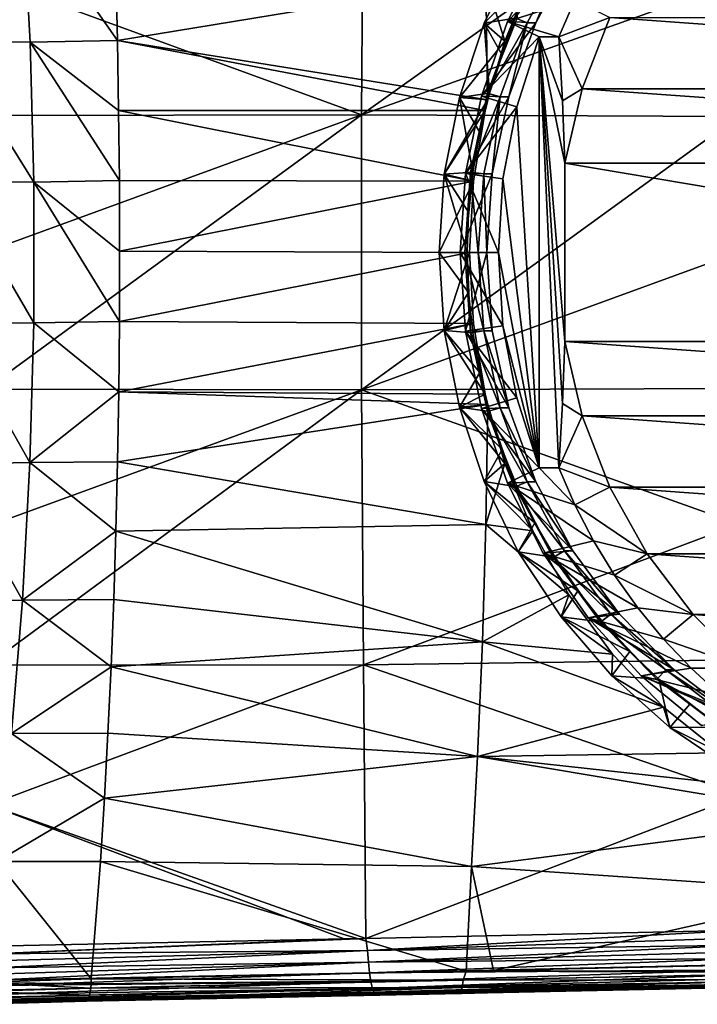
# Model space of a CAD drawing. Header units: metres. Extents: x -27 to 243, y -26 to 26.
# Tile 81 of 88: x 204 to 218, y -15 to 5. Entities that reach past the tile are written whole.
import ezdxf

# ---------------------------------------------------------------- set-up
doc = ezdxf.new("R2010")
doc.units = ezdxf.units.M
doc.layers.add('solid_ASS_SW0001', color=7, linetype='CONTINUOUS')

msp = doc.modelspace()

# ---------------------------------------------------------------- linework, layer by layer
at = {"layer": 'solid_ASS_SW0001'}
for points in [[(211.42775, 8.435673, 141.370422), (203.706207, 5.61468, 140.667542), (211.390411, 2.814529, 141.663284)], [(219.135696, 8.337673, 142.198257), (211.42775, 8.435673, 141.370422), (211.390411, 2.814529, 141.663284)], [(219.113617, 5.561685, 142.377594), (219.135696, 8.337673, 142.198257), (211.390411, 2.814529, 141.663284)], [(204.451553, 7.111631, 120.348869), (202.880875, 4.319652, 119.143776), (202.65535, 7.149414, 119.716339)], [(204.451553, 7.111631, 120.348869), (204.60379, 4.299215, 119.759239), (202.880875, 4.319652, 119.143776)], [(204.451553, 7.111631, 120.348869), (206.357895, 5.74526, 120.416695), (206.392868, 4.330903, 120.149544)], [(204.451553, 7.111631, 120.348869), (206.392868, 4.330903, 120.149544), (204.60379, 4.299215, 119.759239)], [(214.597305, 6.125022, 124.574242), (213.899353, 4.687872, 124.451172), (214.887131, 5.697407, 121.573502)], [(214.576736, 4.79804, 125.281418), (213.899353, 4.687872, 124.451172), (214.597305, 6.125022, 124.574242)], [(215.717865, 6.109155, 124.568741), (215.108597, 6.157052, 124.461311), (214.375824, 4.721043, 124.332108)], [(215.757599, 5.165509, 117.670845), (214.375824, 4.721043, 124.332108), (215.108597, 6.157052, 124.461311)], [(214.956955, 4.694116, 124.43457), (215.717865, 6.109155, 124.568741), (214.375824, 4.721043, 124.332108)], [(214.534317, 4.798043, 125.522041), (215.54422, 6.109157, 125.553551), (214.783295, 4.69411, 125.41938)], [(214.783295, 4.69411, 125.41938), (215.54422, 6.109157, 125.553551), (214.956955, 4.694116, 124.43457)], [(215.54422, 6.109157, 125.553551), (215.717865, 6.109155, 124.568741), (214.956955, 4.694116, 124.43457)], [(206.392868, 4.330903, 120.149544), (206.357895, 5.74526, 120.416695), (213.933014, 5.576275, 121.416672)], [(213.899353, 4.687872, 124.451172), (214.320313, 4.321084, 121.228447), (214.887131, 5.697407, 121.573502)], [(213.933014, 5.576275, 121.416672), (214.887131, 5.697407, 121.573502), (214.320313, 4.321084, 121.228447)], [(211.390411, 2.814529, 141.663284), (203.706207, 5.61468, 140.667542), (203.692261, 2.802963, 140.777435)], [(206.392868, 4.330903, 120.149544), (213.933014, 5.576275, 121.416672), (213.969376, 3.118248, 121.007927)], [(219.100372, 2.781762, 142.48526), (219.113617, 5.561685, 142.377594), (211.390411, 2.814529, 141.663284)], [(213.933014, 5.576275, 121.416672), (214.320313, 4.321084, 121.228447), (213.969376, 3.118248, 121.007927)], [(215.757599, 5.165509, 117.670845), (215.427582, 4.407096, 117.612656), (214.375824, 4.721043, 124.332108)], [(216.473328, 4.804966, 117.08625), (215.427582, 4.407096, 117.612656), (215.757599, 5.165509, 117.670845)], [(213.899353, 4.687872, 124.451172), (213.392105, 3.170508, 124.361732), (214.320313, 4.321084, 121.228447)], [(214.009598, 3.254008, 125.181412), (213.392105, 3.170508, 124.361732), (213.899353, 4.687872, 124.451172)], [(214.956955, 4.694116, 124.43457), (214.375824, 4.721043, 124.332108), (213.842438, 3.197084, 124.238052)], [(215.028198, 4.407096, 119.877716), (213.842438, 3.197084, 124.238052), (214.375824, 4.721043, 124.332108)], [(214.4021, 3.183518, 124.336739), (214.956955, 4.694116, 124.43457), (213.842438, 3.197084, 124.238052)], [(214.576736, 4.79804, 125.281418), (214.266022, 4.036308, 125.226624), (213.899353, 4.687872, 124.451172)], [(214.266022, 4.036308, 125.226624), (214.009598, 3.254008, 125.181412), (213.899353, 4.687872, 124.451172)], [(213.967178, 3.254011, 125.422043), (214.576736, 4.79804, 125.281418), (214.534317, 4.798043, 125.522041)], [(213.967178, 3.254011, 125.422043), (214.534317, 4.798043, 125.522041), (214.783295, 4.69411, 125.41938)], [(213.967178, 3.254011, 125.422043), (214.266022, 4.036308, 125.226624), (214.576736, 4.79804, 125.281418)], [(213.967178, 3.254011, 125.422043), (214.783295, 4.69411, 125.41938), (214.228439, 3.183515, 125.321548)], [(214.228439, 3.183515, 125.321548), (214.783295, 4.69411, 125.41938), (214.4021, 3.183518, 124.336739)], [(215.427582, 4.407096, 117.612656), (215.028198, 4.407096, 119.877716), (214.375824, 4.721043, 124.332108)], [(214.783295, 4.69411, 125.41938), (214.956955, 4.694116, 124.43457), (214.4021, 3.183518, 124.336739)], [(216.473328, 4.804966, 117.08625), (215.907791, 3.346927, 116.986534), (215.427582, 4.407096, 117.612656)], [(236.856262, 3.346908, 120.680313), (215.907791, 3.346927, 116.986534), (216.473328, 4.804966, 117.08625)], [(236.856262, 3.346908, 120.680313), (216.473328, 4.804966, 117.08625), (236.290726, 4.804942, 120.580597)], [(204.680191, 1.437963, 119.46328), (202.993469, 1.439904, 118.857933), (202.880875, 4.319652, 119.143776)], [(204.60379, 4.299215, 119.759239), (204.680191, 1.437963, 119.46328), (202.880875, 4.319652, 119.143776)], [(204.60379, 4.299215, 119.759239), (206.392868, 4.330903, 120.149544), (206.418015, 2.902918, 119.957451)], [(204.60379, 4.299215, 119.759239), (206.418015, 2.902918, 119.957451), (206.433228, 1.466749, 119.841156)], [(204.60379, 4.299215, 119.759239), (206.433228, 1.466749, 119.841156), (204.680191, 1.437963, 119.46328)], [(206.392868, 4.330903, 120.149544), (213.969376, 3.118248, 121.007927), (213.91925, 2.901603, 120.975937)], [(206.418015, 2.902918, 119.957451), (206.392868, 4.330903, 120.149544), (213.91925, 2.901603, 120.975937)], [(213.392105, 3.170508, 124.361732), (213.969376, 3.118248, 121.007927), (214.320313, 4.321084, 121.228447)], [(214.565659, 2.978117, 119.796158), (213.842438, 3.197084, 124.238052), (215.028198, 4.407096, 119.877716)], [(214.565659, 2.978117, 119.796158), (215.028198, 4.407096, 119.877716), (215.028198, -4.407096, 119.877716)], [(215.028198, 4.407096, 119.877716), (215.427582, -4.407096, 117.612656), (215.028198, -4.407096, 119.877716)], [(215.501022, -3.094927, 117.196182), (215.427582, -4.407096, 117.612656), (215.028198, 4.407096, 119.877716)], [(215.549133, -1.822773, 116.923294), (215.501022, -3.094927, 117.196182), (215.028198, 4.407096, 119.877716)], [(215.549133, 1.822773, 116.923294), (215.549133, -1.822773, 116.923294), (215.028198, 4.407096, 119.877716)], [(215.500946, 3.096603, 117.196625), (215.549133, 1.822773, 116.923294), (215.028198, 4.407096, 119.877716)], [(215.427582, 4.407096, 117.612656), (215.500946, 3.096603, 117.196625), (215.028198, 4.407096, 119.877716)], [(215.907791, 3.346927, 116.986534), (215.500946, 3.096603, 117.196625), (215.427582, 4.407096, 117.612656)], [(213.967178, 3.254011, 125.422043), (214.009598, 3.254008, 125.181412), (214.266022, 4.036308, 125.226624)], [(214.009598, 3.254008, 125.181412), (213.808792, 2.455127, 125.146004), (213.392105, 3.170508, 124.361732)], [(213.622192, 1.643736, 125.361214), (214.009598, 3.254008, 125.181412), (213.967178, 3.254011, 125.422043)], [(213.622192, 1.643736, 125.361214), (213.967178, 3.254011, 125.422043), (214.228439, 3.183515, 125.321548)], [(213.622192, 1.643736, 125.361214), (213.808792, 2.455127, 125.146004), (214.009598, 3.254008, 125.181412)], [(215.907791, 3.346927, 116.986534), (215.549133, 1.822773, 116.923294), (215.500946, 3.096603, 117.196625)], [(237.214905, 1.822773, 120.743553), (215.549133, 1.822773, 116.923294), (215.907791, 3.346927, 116.986534)], [(237.214905, 1.822773, 120.743553), (215.907791, 3.346927, 116.986534), (236.856262, 3.346908, 120.680313)], [(213.392105, 3.170508, 124.361732), (213.084244, 1.598889, 124.307449), (213.969376, 3.118248, 121.007927)], [(213.664627, 1.643734, 125.120583), (213.084244, 1.598889, 124.307449), (213.392105, 3.170508, 124.361732)], [(213.084244, 1.598889, 124.307449), (213.91925, 2.901603, 120.975937), (213.969376, 3.118248, 121.007927)], [(213.808792, 2.455127, 125.146004), (213.664627, 1.643734, 125.120583), (213.392105, 3.170508, 124.361732)], [(214.4021, 3.183518, 124.336739), (213.842438, 3.197084, 124.238052), (213.518387, 1.613569, 124.180916)], [(214.565659, 2.978117, 119.796158), (213.518387, 1.613569, 124.180916), (213.842438, 3.197084, 124.238052)], [(214.064606, 1.608121, 124.277229), (214.4021, 3.183518, 124.336739), (213.518387, 1.613569, 124.180916)], [(213.622192, 1.643736, 125.361214), (214.228439, 3.183515, 125.321548), (213.890961, 1.608122, 125.262039)], [(213.890961, 1.608122, 125.262039), (214.228439, 3.183515, 125.321548), (214.064606, 1.608121, 124.277229)], [(214.228439, 3.183515, 125.321548), (214.4021, 3.183518, 124.336739), (214.064606, 1.608121, 124.277229)], [(206.418015, 2.902918, 119.957451), (213.91925, 2.901603, 120.975937), (213.680817, 1.456691, 120.821159)], [(206.433228, 1.466749, 119.841156), (206.418015, 2.902918, 119.957451), (213.680817, 1.456691, 120.821159)], [(213.084244, 1.598889, 124.307449), (213.680817, 1.456691, 120.821159), (213.91925, 2.901603, 120.975937)], [(214.565659, 2.978117, 119.796158), (214.285126, 1.501152, 119.746696), (213.518387, 1.613569, 124.180916)], [(214.565659, 2.978117, 119.796158), (215.028198, -4.407096, 119.877716), (214.285126, 1.501152, 119.746696)], [(211.390411, 2.814529, 141.663284), (203.692261, 2.802963, 140.777435), (203.687668, 0.000357, 140.813705)], [(211.390411, 2.814529, 141.663284), (203.687668, 0.000357, 140.813705), (203.692261, -2.802265, 140.777451)], [(211.390411, 2.814529, 141.663284), (203.692261, -2.802265, 140.777451), (211.390411, -2.814693, 141.663284)], [(219.100372, 2.781762, 142.48526), (211.390411, 2.814529, 141.663284), (211.390411, -2.814693, 141.663284)], [(219.095963, -0.000127, 142.521164), (219.100372, 2.781762, 142.48526), (211.390411, -2.814693, 141.663284)], [(213.622192, 1.643736, 125.361214), (213.664627, 1.643734, 125.120583), (213.808792, 2.455127, 125.146004)], [(237.214905, -1.822773, 120.743553), (215.549133, -1.822773, 116.923294), (215.549133, 1.822773, 116.923294)], [(237.214905, -1.822773, 120.743553), (215.549133, 1.822773, 116.923294), (237.214905, 1.822773, 120.743553)], [(213.664627, 1.643734, 125.120583), (213.577835, 0.823967, 125.105278), (213.084244, 1.598889, 124.307449)], [(214.064606, 1.608121, 124.277229), (213.518387, 1.613569, 124.180916), (213.409698, 0, 124.161751)], [(214.191116, 0, 119.730118), (213.409698, 0, 124.161751), (213.518387, 1.613569, 124.180916)], [(213.622192, 1.643736, 125.361214), (213.506424, 0, 125.340797), (213.664627, 1.643734, 125.120583)], [(213.622192, 1.643736, 125.361214), (213.777695, 0, 125.242065), (213.506424, 0, 125.340797)], [(213.506424, 0, 125.340797), (213.577835, 0.823967, 125.105278), (213.664627, 1.643734, 125.120583)], [(214.285126, 1.501152, 119.746696), (214.191116, 0, 119.730118), (213.518387, 1.613569, 124.180916)], [(213.622192, 1.643736, 125.361214), (213.890961, 1.608122, 125.262039), (213.777695, 0, 125.242065)], [(204.679962, -1.439726, 119.464211), (202.991776, -1.456327, 118.862206), (202.993469, 1.439904, 118.857933)], [(204.680191, 1.437963, 119.46328), (204.679962, -1.439726, 119.464211), (202.993469, 1.439904, 118.857933)], [(204.680191, 1.437963, 119.46328), (206.433792, -1.414571, 119.836884), (204.679962, -1.439726, 119.464211)], [(204.680191, 1.437963, 119.46328), (206.433228, 1.466749, 119.841156), (206.438507, 0.026458, 119.800896)], [(204.680191, 1.437963, 119.46328), (206.438507, 0.026458, 119.800896), (206.433792, -1.414571, 119.836884)], [(206.438507, 0.026458, 119.800896), (206.433228, 1.466749, 119.841156), (213.680817, 1.456691, 120.821159)], [(206.438507, 0.026458, 119.800896), (213.680817, 1.456691, 120.821159), (213.602234, 0, 120.766289)], [(213.084244, 1.598889, 124.307449), (213.548859, 0, 125.100174), (212.981033, 0, 124.289253)], [(213.084244, 1.598889, 124.307449), (212.981033, 0, 124.289253), (213.680817, 1.456691, 120.821159)], [(213.680817, 1.456691, 120.821159), (212.981033, 0, 124.289253), (213.602234, 0, 120.766289)], [(213.577835, 0.823967, 125.105278), (213.548859, 0, 125.100174), (213.084244, 1.598889, 124.307449)], [(214.064606, 1.608121, 124.277229), (213.409698, 0, 124.161751), (213.95134, 0, 124.257256)], [(213.890961, 1.608122, 125.262039), (213.95134, 0, 124.257256), (213.777695, 0, 125.242065)], [(213.890961, 1.608122, 125.262039), (214.064606, 1.608121, 124.277229), (213.95134, 0, 124.257256)], [(214.285126, 1.501152, 119.746696), (215.028198, -4.407096, 119.877716), (214.191116, 0, 119.730118)], [(213.506424, 0, 125.340797), (213.548859, 0, 125.100174), (213.577835, 0.823967, 125.105278)], [(206.433792, -1.414571, 119.836884), (206.438507, 0.026458, 119.800896), (213.602234, 0, 120.766289)], [(206.433792, -1.414571, 119.836884), (213.602234, 0, 120.766289), (213.682358, -1.45563, 120.811653)], [(213.577835, -0.823967, 125.105278), (213.084244, -1.598889, 124.307449), (212.981033, 0, 124.289253)], [(213.602234, 0, 120.766289), (212.981033, 0, 124.289253), (213.084244, -1.598889, 124.307449)], [(213.548859, 0, 125.100174), (213.577835, -0.823967, 125.105278), (212.981033, 0, 124.289253)], [(213.682358, -1.45563, 120.811653), (213.602234, 0, 120.766289), (213.084244, -1.598889, 124.307449)], [(213.409698, 0, 124.161751), (213.518387, -1.613576, 124.180916), (213.95134, 0, 124.257256)], [(214.191116, 0, 119.730118), (214.285126, -1.501152, 119.746696), (213.409698, 0, 124.161751)], [(213.622192, -1.643736, 125.361214), (213.548859, 0, 125.100174), (213.506424, 0, 125.340797)], [(213.506424, 0, 125.340797), (213.777695, 0, 125.242065), (213.890961, -1.608122, 125.262039)], [(213.622192, -1.643736, 125.361214), (213.506424, 0, 125.340797), (213.890961, -1.608122, 125.262039)], [(213.518387, -1.613576, 124.180916), (214.064606, -1.608114, 124.277229), (213.95134, 0, 124.257256)], [(213.622192, -1.643736, 125.361214), (213.577835, -0.823967, 125.105278), (213.548859, 0, 125.100174)], [(214.064606, -1.608114, 124.277229), (213.777695, 0, 125.242065), (213.95134, 0, 124.257256)], [(214.191116, 0, 119.730118), (215.028198, -4.407096, 119.877716), (214.285126, -1.501152, 119.746696)], [(219.100372, -2.782011, 142.48526), (219.095963, -0.000127, 142.521164), (211.390411, -2.814693, 141.663284)], [(214.285126, -1.501152, 119.746696), (213.518387, -1.613576, 124.180916), (213.409698, 0, 124.161751)], [(214.064606, -1.608114, 124.277229), (213.890961, -1.608122, 125.262039), (213.777695, 0, 125.242065)], [(213.577835, -0.823967, 125.105278), (213.664627, -1.643734, 125.120583), (213.084244, -1.598889, 124.307449)], [(213.622192, -1.643736, 125.361214), (213.664627, -1.643734, 125.120583), (213.577835, -0.823967, 125.105278)], [(204.603088, -4.301073, 119.761917), (202.875824, -4.335212, 119.156548), (202.991776, -1.456327, 118.862206)], [(204.679962, -1.439726, 119.464211), (204.603088, -4.301073, 119.761917), (202.991776, -1.456327, 118.862206)], [(204.679962, -1.439726, 119.464211), (206.419113, -2.852963, 119.949036), (204.603088, -4.301073, 119.761917)], [(204.679962, -1.439726, 119.464211), (206.433792, -1.414571, 119.836884), (206.419113, -2.852963, 119.949036)], [(206.419113, -2.852963, 119.949036), (206.433792, -1.414571, 119.836884), (213.682358, -1.45563, 120.811653)], [(206.419113, -2.852963, 119.949036), (213.682358, -1.45563, 120.811653), (213.922516, -2.900696, 120.956108)], [(213.922516, -2.900696, 120.956108), (213.682358, -1.45563, 120.811653), (213.084244, -1.598889, 124.307449)], [(213.808792, -2.455127, 125.146004), (213.392105, -3.170508, 124.361732), (213.084244, -1.598889, 124.307449)], [(213.922516, -2.900696, 120.956108), (213.084244, -1.598889, 124.307449), (213.392105, -3.170508, 124.361732)], [(213.664627, -1.643734, 125.120583), (213.808792, -2.455127, 125.146004), (213.084244, -1.598889, 124.307449)], [(214.285126, -1.501152, 119.746696), (214.565659, -2.978117, 119.796158), (213.518387, -1.613576, 124.180916)], [(213.518387, -1.613576, 124.180916), (214.402084, -3.183504, 124.336739), (214.064606, -1.608114, 124.277229)], [(213.622192, -1.643736, 125.361214), (213.890961, -1.608122, 125.262039), (214.228439, -3.183515, 125.321548)], [(214.064606, -1.608114, 124.277229), (214.402084, -3.183504, 124.336739), (213.890961, -1.608122, 125.262039)], [(214.402084, -3.183504, 124.336739), (214.228439, -3.183515, 125.321548), (213.890961, -1.608122, 125.262039)], [(214.285126, -1.501152, 119.746696), (215.028198, -4.407096, 119.877716), (214.565659, -2.978117, 119.796158)], [(213.518387, -1.613576, 124.180916), (213.842453, -3.197099, 124.23806), (214.402084, -3.183504, 124.336739)], [(214.565659, -2.978117, 119.796158), (213.842453, -3.197099, 124.23806), (213.518387, -1.613576, 124.180916)], [(213.967178, -3.254011, 125.422043), (213.664627, -1.643734, 125.120583), (213.622192, -1.643736, 125.361214)], [(213.967178, -3.254011, 125.422043), (213.622192, -1.643736, 125.361214), (214.228439, -3.183515, 125.321548)], [(213.967178, -3.254011, 125.422043), (213.808792, -2.455127, 125.146004), (213.664627, -1.643734, 125.120583)], [(215.907791, -3.346908, 116.986534), (215.501022, -3.094927, 117.196182), (215.549133, -1.822773, 116.923294)], [(236.856262, -3.346927, 120.680313), (215.907791, -3.346908, 116.986534), (215.549133, -1.822773, 116.923294)], [(237.214905, -1.822773, 120.743553), (236.856262, -3.346927, 120.680313), (215.549133, -1.822773, 116.923294)], [(213.808792, -2.455127, 125.146004), (214.009598, -3.254008, 125.181412), (213.392105, -3.170508, 124.361732)], [(213.967178, -3.254011, 125.422043), (214.009598, -3.254008, 125.181412), (213.808792, -2.455127, 125.146004)], [(211.390411, -2.814693, 141.663284), (203.692261, -2.802265, 140.777451), (203.706207, -5.614029, 140.667587)], [(211.390411, -2.814693, 141.663284), (203.706207, -5.614029, 140.667587), (203.729889, -8.443939, 140.480927)], [(211.390411, -2.814693, 141.663284), (203.729889, -8.443939, 140.480927), (211.42775, -8.435836, 141.370407)], [(219.113632, -5.56192, 142.377594), (219.100372, -2.782011, 142.48526), (211.390411, -2.814693, 141.663284)], [(219.113632, -5.56192, 142.377594), (211.390411, -2.814693, 141.663284), (211.42775, -8.435836, 141.370407)], [(204.603088, -4.301073, 119.761917), (206.419113, -2.852963, 119.949036), (206.39447, -4.28428, 120.137146)], [(206.39447, -4.28428, 120.137146), (206.419113, -2.852963, 119.949036), (213.971786, -3.112645, 120.985733)], [(206.419113, -2.852963, 119.949036), (213.922516, -2.900696, 120.956108), (213.971786, -3.112645, 120.985733)], [(213.971786, -3.112645, 120.985733), (213.922516, -2.900696, 120.956108), (213.392105, -3.170508, 124.361732)], [(214.565659, -2.978117, 119.796158), (215.028198, -4.407096, 119.877716), (213.842453, -3.197099, 124.23806)], [(213.935852, -5.564517, 121.373566), (206.39447, -4.28428, 120.137146), (213.971786, -3.112645, 120.985733)], [(214.325851, -4.320977, 121.196808), (213.971786, -3.112645, 120.985733), (213.392105, -3.170508, 124.361732)], [(214.266022, -4.036308, 125.226624), (213.899353, -4.687872, 124.451172), (213.392105, -3.170508, 124.361732)], [(214.325851, -4.320977, 121.196808), (213.392105, -3.170508, 124.361732), (213.899353, -4.687872, 124.451172)], [(214.009598, -3.254008, 125.181412), (214.266022, -4.036308, 125.226624), (213.392105, -3.170508, 124.361732)], [(213.842453, -3.197099, 124.23806), (214.95694, -4.694098, 124.43457), (214.402084, -3.183504, 124.336739)], [(213.842453, -3.197099, 124.23806), (214.375839, -4.721064, 124.332108), (214.95694, -4.694098, 124.43457)], [(215.028198, -4.407096, 119.877716), (214.375839, -4.721064, 124.332108), (213.842453, -3.197099, 124.23806)], [(213.935852, -5.564517, 121.373566), (213.971786, -3.112645, 120.985733), (214.325851, -4.320977, 121.196808)], [(213.967178, -3.254011, 125.422043), (214.228439, -3.183515, 125.321548), (214.783295, -4.69411, 125.41938)], [(214.402084, -3.183504, 124.336739), (214.95694, -4.694098, 124.43457), (214.228439, -3.183515, 125.321548)], [(214.95694, -4.694098, 124.43457), (214.783295, -4.69411, 125.41938), (214.228439, -3.183515, 125.321548)], [(215.907791, -3.346908, 116.986534), (215.427582, -4.407096, 117.612656), (215.501022, -3.094927, 117.196182)], [(214.534317, -4.798043, 125.522041), (214.009598, -3.254008, 125.181412), (213.967178, -3.254011, 125.422043)], [(214.534317, -4.798043, 125.522041), (213.967178, -3.254011, 125.422043), (214.783295, -4.69411, 125.41938)], [(214.534317, -4.798043, 125.522041), (214.266022, -4.036308, 125.226624), (214.009598, -3.254008, 125.181412)], [(216.473328, -4.804942, 117.08625), (215.427582, -4.407096, 117.612656), (215.907791, -3.346908, 116.986534)], [(236.290726, -4.804966, 120.580589), (216.473328, -4.804942, 117.08625), (215.907791, -3.346908, 116.986534)], [(236.856262, -3.346927, 120.680313), (236.290726, -4.804966, 120.580589), (215.907791, -3.346908, 116.986534)], [(214.266022, -4.036308, 125.226624), (214.576736, -4.79804, 125.281418), (213.899353, -4.687872, 124.451172)], [(214.534317, -4.798043, 125.522041), (214.576736, -4.79804, 125.281418), (214.266022, -4.036308, 125.226624)], [(204.45047, -7.113357, 120.353065), (202.647018, -7.163081, 119.737434), (202.875824, -4.335212, 119.156548)], [(204.603088, -4.301073, 119.761917), (204.45047, -7.113357, 120.353065), (202.875824, -4.335212, 119.156548)], [(204.603088, -4.301073, 119.761917), (206.360062, -5.701354, 120.400269), (204.45047, -7.113357, 120.353065)], [(204.603088, -4.301073, 119.761917), (206.39447, -4.28428, 120.137146), (206.360062, -5.701354, 120.400269)], [(213.935852, -5.564517, 121.373566), (206.360062, -5.701354, 120.400269), (206.39447, -4.28428, 120.137146)], [(214.895462, -5.697909, 121.527779), (214.325851, -4.320977, 121.196808), (213.899353, -4.687872, 124.451172)], [(213.935852, -5.564517, 121.373566), (214.325851, -4.320977, 121.196808), (214.895462, -5.697909, 121.527779)], [(215.757599, -5.165509, 117.670845), (214.375839, -4.721064, 124.332108), (215.028198, -4.407096, 119.877716)], [(215.757599, -5.165509, 117.670845), (215.028198, -4.407096, 119.877716), (215.427582, -4.407096, 117.612656)], [(216.473328, -4.804942, 117.08625), (215.757599, -5.165509, 117.670845), (215.427582, -4.407096, 117.612656)], [(214.940201, -5.535322, 125.345505), (214.597305, -6.125022, 124.574242), (213.899353, -4.687872, 124.451172)], [(214.895462, -5.697909, 121.527779), (213.899353, -4.687872, 124.451172), (214.597305, -6.125022, 124.574242)], [(214.576736, -4.79804, 125.281418), (214.940201, -5.535322, 125.345505), (213.899353, -4.687872, 124.451172)], [(214.375839, -4.721064, 124.332108), (215.71785, -6.109138, 124.568741), (214.95694, -4.694098, 124.43457)], [(214.375839, -4.721064, 124.332108), (215.108612, -6.157073, 124.461319), (215.71785, -6.109138, 124.568741)], [(216.139038, -5.898645, 117.738106), (215.108612, -6.157073, 124.461319), (214.375839, -4.721064, 124.332108)], [(215.757599, -5.165509, 117.670845), (216.139038, -5.898645, 117.738106), (214.375839, -4.721064, 124.332108)], [(214.534317, -4.798043, 125.522041), (214.783295, -4.69411, 125.41938), (215.54422, -6.109157, 125.553551)], [(215.312088, -6.244401, 125.659187), (214.576736, -4.79804, 125.281418), (214.534317, -4.798043, 125.522041)], [(215.312088, -6.244401, 125.659187), (214.534317, -4.798043, 125.522041), (215.54422, -6.109157, 125.553551)], [(215.312088, -6.244401, 125.659187), (214.940201, -5.535322, 125.345505), (214.576736, -4.79804, 125.281418)], [(214.95694, -4.694098, 124.43457), (215.71785, -6.109138, 124.568741), (214.783295, -4.69411, 125.41938)], [(215.71785, -6.109138, 124.568741), (215.54422, -6.109157, 125.553551), (214.783295, -4.69411, 125.41938)], [(217.234573, -6.168067, 117.220482), (215.757599, -5.165509, 117.670845), (216.473328, -4.804942, 117.08625)], [(235.529465, -6.168084, 120.446365), (217.234573, -6.168067, 117.220482), (216.473328, -4.804942, 117.08625)], [(236.290726, -4.804966, 120.580589), (235.529465, -6.168084, 120.446365), (216.473328, -4.804942, 117.08625)], [(217.234573, -6.168067, 117.220482), (216.139038, -5.898645, 117.738106), (215.757599, -5.165509, 117.670845)], [(213.935852, -5.564517, 121.373566), (213.862793, -7.971083, 121.981567), (206.360062, -5.701354, 120.400269)], [(219.135696, -8.337885, 142.198242), (219.113632, -5.56192, 142.377594), (211.42775, -8.435836, 141.370407)], [(213.935852, -5.564517, 121.373566), (215.63179, -7.007457, 121.938095), (213.862793, -7.971083, 121.981567)], [(213.935852, -5.564517, 121.373566), (214.895462, -5.697909, 121.527779), (215.63179, -7.007457, 121.938095)], [(214.940201, -5.535322, 125.345505), (215.354523, -6.244398, 125.418556), (214.597305, -6.125022, 124.574242)], [(215.312088, -6.244401, 125.659187), (215.354523, -6.244398, 125.418556), (214.940201, -5.535322, 125.345505)], [(204.45047, -7.113357, 120.353065), (206.360062, -5.701354, 120.400269), (206.316025, -7.09934, 120.737175)], [(213.862793, -7.971083, 121.981567), (206.316025, -7.09934, 120.737175), (206.360062, -5.701354, 120.400269)], [(215.63179, -7.007457, 121.938095), (214.895462, -5.697909, 121.527779), (214.597305, -6.125022, 124.574242)], [(216.139038, -5.898645, 117.738106), (216.570023, -6.602877, 117.814102), (215.108612, -6.157073, 124.461319)], [(217.234573, -6.168067, 117.220482), (216.570023, -6.602877, 117.814102), (216.139038, -5.898645, 117.738106)], [(215.817596, -6.921653, 125.500214), (215.474045, -7.457374, 124.728836), (214.597305, -6.125022, 124.574242)], [(215.63179, -7.007457, 121.938095), (214.597305, -6.125022, 124.574242), (215.474045, -7.457374, 124.728836)], [(215.354523, -6.244398, 125.418556), (215.817596, -6.921653, 125.500214), (214.597305, -6.125022, 124.574242)], [(215.108612, -6.157073, 124.461319), (216.669357, -7.399829, 124.736519), (215.71785, -6.109138, 124.568741)], [(215.108612, -6.157073, 124.461319), (216.02713, -7.478392, 124.623276), (216.669357, -7.399829, 124.736519)], [(217.048462, -7.274815, 117.89846), (216.02713, -7.478392, 124.623276), (215.108612, -6.157073, 124.461319)], [(216.570023, -6.602877, 117.814102), (217.048462, -7.274815, 117.89846), (215.108612, -6.157073, 124.461319)], [(215.312088, -6.244401, 125.659187), (215.54422, -6.109157, 125.553551), (216.495712, -7.399847, 125.721329)], [(215.71785, -6.109138, 124.568741), (216.669357, -7.399829, 124.736519), (215.54422, -6.109157, 125.553551)], [(216.669357, -7.399829, 124.736519), (216.495712, -7.399847, 125.721329), (215.54422, -6.109157, 125.553551)], [(218.176498, -7.409349, 117.386566), (216.570023, -6.602877, 117.814102), (217.234573, -6.168067, 117.220482)], [(234.587555, -7.409354, 120.280281), (218.176498, -7.409349, 117.386566), (217.234573, -6.168067, 117.220482)], [(235.529465, -6.168084, 120.446365), (234.587555, -7.409354, 120.280281), (217.234573, -6.168067, 117.220482)], [(216.284653, -7.563642, 125.830673), (215.354523, -6.244398, 125.418556), (215.312088, -6.244401, 125.659187)], [(216.284653, -7.563642, 125.830673), (215.312088, -6.244401, 125.659187), (216.495712, -7.399847, 125.721329)], [(216.284653, -7.563642, 125.830673), (215.817596, -6.921653, 125.500214), (215.354523, -6.244398, 125.418556)], [(218.176498, -7.409349, 117.386566), (217.048462, -7.274815, 117.89846), (216.570023, -6.602877, 117.814102)], [(213.862793, -7.971083, 121.981567), (215.63179, -7.007457, 121.938095), (216.529144, -8.220602, 122.410301)], [(215.817596, -6.921653, 125.500214), (216.327087, -7.563638, 125.59005), (215.474045, -7.457374, 124.728836)], [(216.529144, -8.220602, 122.410301), (215.63179, -7.007457, 121.938095), (215.474045, -7.457374, 124.728836)], [(216.284653, -7.563642, 125.830673), (216.327087, -7.563638, 125.59005), (215.817596, -6.921653, 125.500214)], [(204.45047, -7.113357, 120.353065), (204.223648, -9.844611, 121.231644), (202.647018, -7.163081, 119.737434)], [(204.45047, -7.113357, 120.353065), (206.262344, -8.478182, 121.147903), (204.223648, -9.844611, 121.231644)], [(204.45047, -7.113357, 120.353065), (206.316025, -7.09934, 120.737175), (206.262344, -8.478182, 121.147903)], [(213.862793, -7.971083, 121.981567), (206.262344, -8.478182, 121.147903), (206.316025, -7.09934, 120.737175)], [(217.048462, -7.274815, 117.89846), (217.571976, -7.911097, 117.990768), (216.02713, -7.478392, 124.623276)], [(216.02713, -7.478392, 124.623276), (217.792068, -8.539888, 124.934479), (216.669357, -7.399829, 124.736519)], [(216.284653, -7.563642, 125.830673), (216.495712, -7.399847, 125.721329), (217.618439, -8.539903, 125.919289)], [(216.669357, -7.399829, 124.736519), (217.792068, -8.539888, 124.934479), (216.495712, -7.399847, 125.721329)], [(217.792068, -8.539888, 124.934479), (217.618439, -8.539903, 125.919289), (216.495712, -7.399847, 125.721329)], [(218.176498, -7.409349, 117.386566), (217.571976, -7.911097, 117.990768), (217.048462, -7.274815, 117.89846)], [(219.280533, -8.504308, 117.581238), (217.571976, -7.911097, 117.990768), (218.176498, -7.409349, 117.386566)], [(233.483536, -8.504298, 120.085609), (219.280533, -8.504308, 117.581238), (218.176498, -7.409349, 117.386566)], [(234.587555, -7.409354, 120.280281), (233.483536, -8.504298, 120.085609), (218.176498, -7.409349, 117.386566)], [(216.880371, -8.16708, 125.687607), (216.514481, -8.662058, 124.912292), (215.474045, -7.457374, 124.728836)], [(216.529144, -8.220602, 122.410301), (215.474045, -7.457374, 124.728836), (216.514481, -8.662058, 124.912292)], [(216.327087, -7.563638, 125.59005), (216.880371, -8.16708, 125.687607), (215.474045, -7.457374, 124.728836)], [(216.02713, -7.478392, 124.623276), (217.114288, -8.660402, 124.814972), (217.792068, -8.539888, 124.934479)], [(218.138062, -8.508688, 118.090591), (217.114288, -8.660402, 124.814972), (216.02713, -7.478392, 124.623276)], [(217.571976, -7.911097, 117.990768), (218.138062, -8.508688, 118.090591), (216.02713, -7.478392, 124.623276)], [(217.43222, -8.728908, 126.03302), (216.327087, -7.563638, 125.59005), (216.284653, -7.563642, 125.830673)], [(217.43222, -8.728908, 126.03302), (216.284653, -7.563642, 125.830673), (217.618439, -8.539903, 125.919289)], [(217.43222, -8.728908, 126.03302), (216.880371, -8.16708, 125.687607), (216.327087, -7.563638, 125.59005)], [(213.862793, -7.971083, 121.981567), (213.763367, -10.310446, 122.806274), (206.262344, -8.478182, 121.147903)], [(213.862793, -7.971083, 121.981567), (217.572845, -9.306457, 122.920128), (213.763367, -10.310446, 122.806274)], [(213.862793, -7.971083, 121.981567), (216.529144, -8.220602, 122.410301), (217.572845, -9.306457, 122.920128)], [(219.280533, -8.504308, 117.581238), (218.138062, -8.508688, 118.090591), (217.571976, -7.911097, 117.990768)], [(216.880371, -8.16708, 125.687607), (217.47464, -8.728905, 125.792397), (216.514481, -8.662058, 124.912292)], [(217.572845, -9.306457, 122.920128), (216.529144, -8.220602, 122.410301), (216.514481, -8.662058, 124.912292)], [(217.43222, -8.728908, 126.03302), (217.47464, -8.728905, 125.792397), (216.880371, -8.16708, 125.687607)], [(211.42775, -8.435836, 141.370407), (203.729889, -8.443939, 140.480927), (203.763657, -11.30123, 140.214951)], [(211.42775, -8.435836, 141.370407), (203.763657, -11.30123, 140.214951), (211.476654, -14.03365, 140.776703)], [(219.166565, -11.10794, 141.947357), (219.135696, -8.337885, 142.198242), (211.42775, -8.435836, 141.370407)], [(219.166565, -11.10794, 141.947357), (211.42775, -8.435836, 141.370407), (211.476654, -14.03365, 140.776703)], [(204.223648, -9.844611, 121.231644), (206.262344, -8.478182, 121.147903), (206.198914, -9.835947, 121.632195)], [(213.763367, -10.310446, 122.806274), (206.198914, -9.835947, 121.632195), (206.262344, -8.478182, 121.147903)], [(218.138062, -8.508688, 118.090591), (218.743881, -9.06458, 118.197411), (217.114288, -8.660402, 124.814972)], [(217.114288, -8.660402, 124.814972), (219.063141, -9.506103, 125.158607), (217.792068, -8.539888, 124.934479)], [(217.114288, -8.660402, 124.814972), (218.349808, -9.681087, 125.032829), (219.063141, -9.506103, 125.158607)], [(219.386536, -9.576133, 118.31073), (218.349808, -9.681087, 125.032829), (217.114288, -8.660402, 124.814972)], [(218.743881, -9.06458, 118.197411), (219.386536, -9.576133, 118.31073), (217.114288, -8.660402, 124.814972)], [(217.43222, -8.728908, 126.03302), (217.618439, -8.539903, 125.919289), (218.889511, -9.506115, 126.143417)], [(217.792068, -8.539888, 124.934479), (219.063141, -9.506103, 125.158607), (217.618439, -8.539903, 125.919289)], [(219.063141, -9.506103, 125.158607), (218.889511, -9.506115, 126.143417), (217.618439, -8.539903, 125.919289)], [(219.280533, -8.504308, 117.581238), (218.743881, -9.06458, 118.197411), (218.138062, -8.508688, 118.090591)], [(217.47464, -8.728905, 125.792397), (217.700851, -9.718543, 125.121483), (216.514481, -8.662058, 124.912292)], [(217.572845, -9.306457, 122.920128), (216.514481, -8.662058, 124.912292), (217.700851, -9.718543, 125.121483)], [(218.731415, -9.716478, 126.262108), (217.47464, -8.728905, 125.792397), (217.43222, -8.728908, 126.03302)], [(218.731415, -9.716478, 126.262108), (217.43222, -8.728908, 126.03302), (218.889511, -9.506115, 126.143417)], [(217.47464, -8.728905, 125.792397), (218.106873, -9.246249, 125.903877), (217.700851, -9.718543, 125.121483)], [(218.731415, -9.716478, 126.262108), (218.106873, -9.246249, 125.903877), (217.47464, -8.728905, 125.792397)], [(218.106873, -9.246249, 125.903877), (218.773849, -9.716476, 126.021477), (217.700851, -9.718543, 125.121483)], [(218.731415, -9.716478, 126.262108), (218.773849, -9.716476, 126.021477), (218.106873, -9.246249, 125.903877)], [(213.763367, -10.310446, 122.806274), (217.572845, -9.306457, 122.920128), (218.739227, -10.23772, 123.438995)], [(218.739227, -10.23772, 123.438995), (217.572845, -9.306457, 122.920128), (217.700851, -9.718543, 125.121483)], [(204.223648, -9.844611, 121.231644), (206.125748, -11.16751, 122.188057), (203.925613, -12.463547, 122.386192)], [(204.223648, -9.844611, 121.231644), (206.198914, -9.835947, 121.632195), (206.125748, -11.16751, 122.188057)], [(213.763367, -10.310446, 122.806274), (206.125748, -11.16751, 122.188057), (206.198914, -9.835947, 121.632195)], [(218.773849, -9.716476, 126.021477), (219.01297, -10.608798, 125.352844), (217.700851, -9.718543, 125.121483)], [(218.739227, -10.23772, 123.438995), (217.700851, -9.718543, 125.121483), (219.01297, -10.608798, 125.352844)], [(213.763367, -10.310446, 122.806274), (218.739227, -10.23772, 123.438995), (219.999588, -10.996087, 123.938805)], [(213.763367, -10.310446, 122.806274), (213.637543, -12.562039, 123.840012), (206.125748, -11.16751, 122.188057)], [(213.763367, -10.310446, 122.806274), (221.32608, -11.573985, 124.396324), (213.637543, -12.562039, 123.840012)], [(213.763367, -10.310446, 122.806274), (219.999588, -10.996087, 123.938805), (221.32608, -11.573985, 124.396324)], [(203.925613, -12.463547, 122.386192), (206.125748, -11.16751, 122.188057), (206.043427, -12.460569, 122.809624)], [(213.637543, -12.562039, 123.840012), (206.043427, -12.460569, 122.809624), (206.125748, -11.16751, 122.188057)], [(219.166565, -11.10794, 141.947357), (211.476654, -14.03365, 140.776703), (219.206192, -13.868566, 141.625412)], [(203.763657, -11.30123, 140.214951), (203.807693, -14.194727, 139.867599), (211.032135, -14.043002, 140.72612)], [(203.763657, -11.30123, 140.214951), (211.032135, -14.043002, 140.72612), (211.476654, -14.03365, 140.776703)], [(213.637543, -12.562039, 123.840012), (221.32608, -11.573985, 124.396324), (221.232254, -13.084711, 125.158646)], [(203.925613, -12.463547, 122.386192), (205.856277, -14.864751, 124.209702), (203.559021, -14.939632, 123.806534)], [(203.925613, -12.463547, 122.386192), (206.043427, -12.460569, 122.809624), (205.856277, -14.864751, 124.209702)], [(213.528107, -14.703755, 125.082428), (205.856277, -14.864751, 124.209702), (206.043427, -12.460569, 122.809624)], [(213.637543, -12.562039, 123.840012), (213.528107, -14.703755, 125.082428), (206.043427, -12.460569, 122.809624)], [(214.090897, -14.691945, 125.147118), (213.528107, -14.703755, 125.082428), (213.637543, -12.562039, 123.840012)], [(214.090897, -14.691945, 125.147118), (213.637543, -12.562039, 123.840012), (221.232254, -13.084711, 125.158646)], [(214.090897, -14.691945, 125.147118), (221.232254, -13.084711, 125.158646), (221.12764, -14.535533, 126.008957)], [(211.514374, -14.278974, 140.723083), (219.206192, -13.868566, 141.625412), (211.476654, -14.03365, 140.776703)], [(211.514374, -14.278974, 140.723083), (219.21228, -14.022121, 141.596329), (219.206192, -13.868566, 141.625412)], [(211.032135, -14.043002, 140.72612), (203.807693, -14.194727, 139.867599), (203.816711, -14.347503, 139.838425)], [(211.476654, -14.03365, 140.776703), (211.032135, -14.043002, 140.72612), (203.816711, -14.347503, 139.838425)], [(211.514374, -14.278974, 140.723083), (211.476654, -14.03365, 140.776703), (203.816711, -14.347503, 139.838425)], [(211.514374, -14.278974, 140.723083), (219.220154, -14.170181, 141.549438), (219.21228, -14.022121, 141.596329)], [(211.514374, -14.278974, 140.723083), (203.816711, -14.347503, 139.838425), (203.826874, -14.495534, 139.791412)], [(211.514374, -14.278974, 140.723083), (203.826874, -14.495534, 139.791412), (203.838333, -14.63691, 139.72702)], [(211.531616, -14.520994, 140.613388), (211.514374, -14.278974, 140.723083), (203.838333, -14.63691, 139.72702)], [(211.531616, -14.520994, 140.613388), (219.220154, -14.170181, 141.549438), (211.514374, -14.278974, 140.723083)], [(211.531616, -14.520994, 140.613388), (219.229721, -14.311908, 141.485077), (219.220154, -14.170181, 141.549438)], [(211.531616, -14.520994, 140.613388), (219.24086, -14.444798, 141.404312), (219.229721, -14.311908, 141.485077)], [(211.554413, -14.742008, 140.450882), (219.24086, -14.444798, 141.404312), (211.531616, -14.520994, 140.613388)], [(211.554413, -14.742008, 140.450882), (219.253403, -14.566994, 141.308273), (219.24086, -14.444798, 141.404312)], [(211.531616, -14.520994, 140.613388), (203.838333, -14.63691, 139.72702), (203.851227, -14.769563, 139.646164)], [(211.531616, -14.520994, 140.613388), (203.851227, -14.769563, 139.646164), (203.865723, -14.891483, 139.550095)], [(211.554413, -14.742008, 140.450882), (211.531616, -14.520994, 140.613388), (203.865723, -14.891483, 139.550095)], [(213.47023, -14.892072, 125.234039), (205.856277, -14.864751, 124.209702), (213.528107, -14.703755, 125.082428)], [(211.554413, -14.742008, 140.450882), (219.267181, -14.676767, 141.198288), (219.253403, -14.566994, 141.308273)], [(211.581543, -14.92533, 140.243149), (219.267181, -14.676767, 141.198288), (211.554413, -14.742008, 140.450882)], [(211.581543, -14.92533, 140.243149), (219.281967, -14.772472, 141.076004), (219.267181, -14.676767, 141.198288)], [(213.47023, -14.892072, 125.234039), (213.528107, -14.703755, 125.082428), (221.110107, -14.729506, 126.168663)], [(221.110107, -14.729506, 126.168663), (213.528107, -14.703755, 125.082428), (214.090897, -14.691945, 125.147118)], [(221.110107, -14.729506, 126.168663), (214.090897, -14.691945, 125.147118), (221.12764, -14.535533, 126.008957)], [(203.559021, -14.939632, 123.806534), (205.856277, -14.864751, 124.209702), (205.852509, -14.966359, 124.285324)], [(211.554413, -14.742008, 140.450882), (203.865723, -14.891483, 139.550095), (203.881714, -15.000895, 139.440186)], [(211.581543, -14.92533, 140.243149), (211.554413, -14.742008, 140.450882), (203.881714, -15.000895, 139.440186)], [(205.846054, -15.055225, 124.370255), (213.47023, -14.892072, 125.234039), (213.449982, -15.039385, 125.437813)], [(205.846054, -15.055225, 124.370255), (205.852509, -14.966359, 124.285324), (213.47023, -14.892072, 125.234039)], [(205.852509, -14.966359, 124.285324), (205.856277, -14.864751, 124.209702), (213.47023, -14.892072, 125.234039)], [(211.611176, -15.058621, 140.004227), (219.281967, -14.772472, 141.076004), (211.581543, -14.92533, 140.243149)], [(211.611176, -15.058621, 140.004227), (219.297562, -14.852741, 140.943176), (219.281967, -14.772472, 141.076004)], [(211.611176, -15.058621, 140.004227), (219.313751, -14.916418, 140.801712), (219.297562, -14.852741, 140.943176)], [(213.449982, -15.039385, 125.437813), (221.086136, -14.876149, 126.369194), (221.0569, -14.968577, 126.600693)], [(213.449982, -15.039385, 125.437813), (213.47023, -14.892072, 125.234039), (221.086136, -14.876149, 126.369194)], [(213.47023, -14.892072, 125.234039), (221.110107, -14.729506, 126.168663), (221.086136, -14.876149, 126.369194)], [(203.524551, -15.121958, 123.959793), (203.559021, -14.939632, 123.806534), (205.846054, -15.055225, 124.370255)], [(203.524551, -15.121958, 123.959793), (205.846054, -15.055225, 124.370255), (205.824463, -15.199132, 124.569878)], [(203.559021, -14.939632, 123.806534), (205.852509, -14.966359, 124.285324), (205.846054, -15.055225, 124.370255)], [(211.581543, -14.92533, 140.243149), (203.881714, -15.000895, 139.440186), (203.898911, -15.096232, 139.318024)], [(211.581543, -14.92533, 140.243149), (203.898911, -15.096232, 139.318024), (203.91713, -15.17606, 139.185501)], [(211.611176, -15.058621, 140.004227), (211.581543, -14.92533, 140.243149), (203.91713, -15.17606, 139.185501)], [(211.611176, -15.058621, 140.004227), (203.91713, -15.17606, 139.185501), (203.935852, -15.239239, 139.044586)], [(211.611176, -15.058621, 140.004227), (203.935852, -15.239239, 139.044586), (203.953415, -15.284965, 138.897186)], [(211.64122, -15.136532, 139.751541), (211.611176, -15.058621, 140.004227), (203.953415, -15.284965, 138.897186)], [(205.793732, -15.28988, 124.799126), (213.449982, -15.039385, 125.437813), (213.42514, -15.130744, 125.67144)], [(205.793732, -15.28988, 124.799126), (205.824463, -15.199132, 124.569878), (213.449982, -15.039385, 125.437813)], [(205.824463, -15.199132, 124.569878), (205.846054, -15.055225, 124.370255), (213.449982, -15.039385, 125.437813)], [(211.64122, -15.136532, 139.751541), (219.313751, -14.916418, 140.801712), (211.611176, -15.058621, 140.004227)], [(211.64122, -15.136532, 139.751541), (219.330292, -14.962583, 140.653656), (219.313751, -14.916418, 140.801712)], [(211.64122, -15.136532, 139.751541), (219.346954, -14.990582, 140.501083), (219.330292, -14.962583, 140.653656)], [(211.64122, -15.136532, 139.751541), (211.643524, -15.161624, 139.499008), (219.346954, -14.990582, 140.501083)], [(219.346954, -14.990582, 140.501083), (211.643524, -15.161624, 139.499008), (219.36348, -14.999485, 140.346207)], [(211.643524, -15.161624, 139.499008), (213.971298, -15.148464, 125.978783), (219.36348, -14.999485, 140.346207)], [(213.42514, -15.130744, 125.67144), (221.0569, -14.968577, 126.600693), (221.040939, -14.992128, 126.723152)], [(213.42514, -15.130744, 125.67144), (213.449982, -15.039385, 125.437813), (221.0569, -14.968577, 126.600693)], [(213.42514, -15.130744, 125.67144), (221.040939, -14.992128, 126.723152), (221.02446, -15.000366, 126.847054)], [(213.971298, -15.148464, 125.978783), (213.42514, -15.130744, 125.67144), (221.02446, -15.000366, 126.847054)], [(219.36348, -14.999485, 140.346207), (213.971298, -15.148464, 125.978783), (220.19397, -15.000014, 133.59668)], [(220.19397, -15.000014, 133.59668), (213.971298, -15.148464, 125.978783), (221.02446, -15.000366, 126.847054)], [(203.478134, -15.265079, 124.157112), (205.793732, -15.28988, 124.799126), (203.423248, -15.35393, 124.382278)], [(203.423248, -15.35393, 124.382278), (205.793732, -15.28988, 124.799126), (205.776077, -15.313084, 124.920326)], [(203.524551, -15.121958, 123.959793), (205.824463, -15.199132, 124.569878), (203.478134, -15.265079, 124.157112)], [(203.478134, -15.265079, 124.157112), (205.824463, -15.199132, 124.569878), (205.793732, -15.28988, 124.799126)], [(211.64122, -15.136532, 139.751541), (203.953415, -15.284965, 138.897186), (203.969101, -15.31269, 138.74527)], [(211.64122, -15.136532, 139.751541), (203.969101, -15.31269, 138.74527), (211.199036, -15.170951, 139.448441)], [(203.969101, -15.31269, 138.74527), (203.982513, -15.322462, 138.590973), (211.199036, -15.170951, 139.448441)], [(211.199036, -15.170951, 139.448441), (203.982513, -15.322462, 138.590973), (204.333221, -15.322148, 135.908951)], [(204.333221, -15.322148, 135.908951), (204.689667, -15.321818, 133.187515), (211.199036, -15.170951, 139.448441)], [(204.689667, -15.321818, 133.187515), (205.045547, -15.321478, 130.474777), (211.199036, -15.170951, 139.448441)], [(205.045547, -15.321478, 130.474777), (205.400543, -15.321142, 127.767273), (211.199036, -15.170951, 139.448441)], [(205.400543, -15.321142, 127.767273), (205.757553, -15.320807, 125.043205), (211.199036, -15.170951, 139.448441)], [(205.757553, -15.320807, 125.043205), (205.776077, -15.313084, 124.920326), (213.437546, -15.159664, 125.917755)], [(211.199036, -15.170951, 139.448441), (205.757553, -15.320807, 125.043205), (213.437546, -15.159664, 125.917755)], [(205.776077, -15.313084, 124.920326), (213.42514, -15.130744, 125.67144), (213.437546, -15.159664, 125.917755)], [(205.776077, -15.313084, 124.920326), (205.793732, -15.28988, 124.799126), (213.42514, -15.130744, 125.67144)], [(211.64122, -15.136532, 139.751541), (211.199036, -15.170951, 139.448441), (211.643524, -15.161624, 139.499008)], [(211.643524, -15.161624, 139.499008), (211.199036, -15.170951, 139.448441), (213.437546, -15.159664, 125.917755)], [(211.643524, -15.161624, 139.499008), (213.437546, -15.159664, 125.917755), (213.971298, -15.148464, 125.978783)], [(213.971298, -15.148464, 125.978783), (213.437546, -15.159664, 125.917755), (213.42514, -15.130744, 125.67144)], [(202.990204, -15.355942, 132.912231), (204.689667, -15.321818, 133.187515), (204.333221, -15.322148, 135.908951)], [(202.990204, -15.355942, 132.912231), (203.511581, -15.353838, 130.22673), (204.689667, -15.321818, 133.187515)], [(203.423248, -15.35393, 124.382278), (205.776077, -15.313084, 124.920326), (203.364822, -15.383014, 124.614128)], [(204.554184, -15.349574, 124.864906), (203.364822, -15.383014, 124.614128), (205.776077, -15.313084, 124.920326)], [(204.032562, -15.351737, 127.541161), (203.364822, -15.383014, 124.614128), (204.554184, -15.349574, 124.864906)], [(203.511581, -15.353838, 130.22673), (205.045547, -15.321478, 130.474777), (204.689667, -15.321818, 133.187515)], [(203.511581, -15.353838, 130.22673), (204.032562, -15.351737, 127.541161), (205.045547, -15.321478, 130.474777)], [(204.032562, -15.351737, 127.541161), (204.554184, -15.349574, 124.864906), (205.400543, -15.321142, 127.767273)], [(204.032562, -15.351737, 127.541161), (205.400543, -15.321142, 127.767273), (205.045547, -15.321478, 130.474777)], [(204.554184, -15.349574, 124.864906), (205.776077, -15.313084, 124.920326), (205.757553, -15.320807, 125.043205)], [(205.400543, -15.321142, 127.767273), (204.554184, -15.349574, 124.864906), (205.757553, -15.320807, 125.043205)]]:
    msp.add_3dface(points, dxfattribs=at)

doc.saveas('drawing.dxf')
